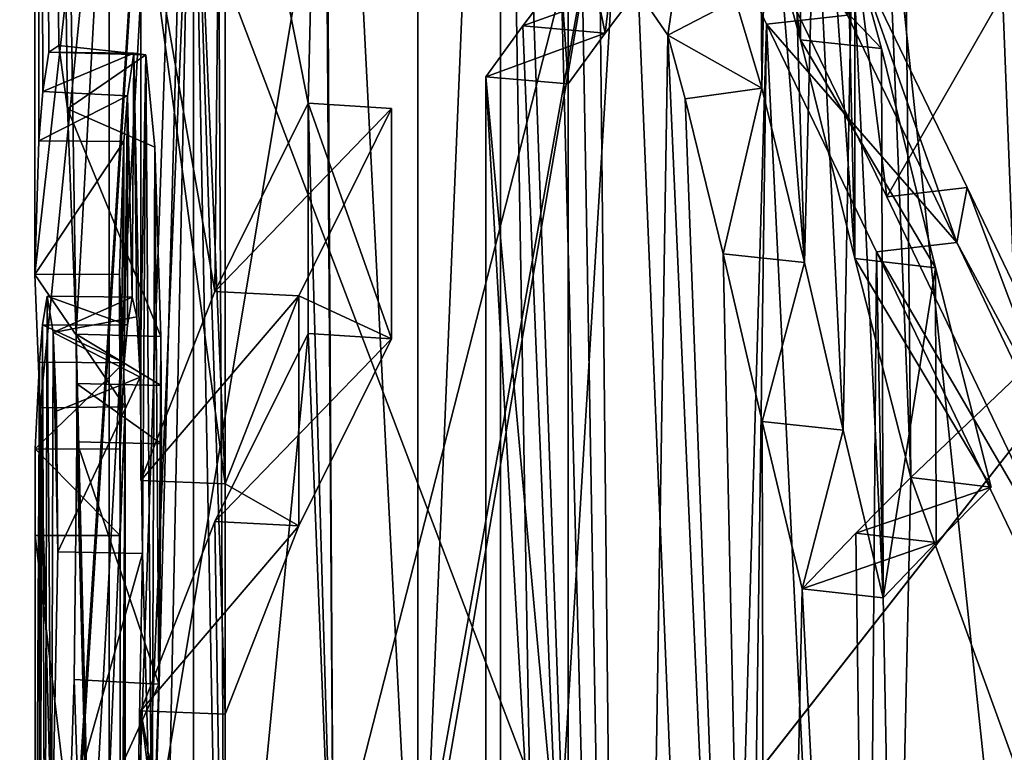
# Model space of a CAD drawing. Header units: millimetres. Extents: x -25 to 87, y -149 to 296.
# Tile 226 of 256: x -7.507 to -7.044, y 233.16 to 233.505. Entities that reach past the tile are written whole.
import ezdxf

# ---------------------------------------------------------------- set-up
doc = ezdxf.new("R2010")
doc.units = ezdxf.units.MM
doc.header["$LTSCALE"] = 65.185185
for name, color, linetype in [('1004', 7, 'CONTINUOUS'), ('1005', 7, 'CONTINUOUS'), ('1010', 7, 'CONTINUOUS'), ('1022', 7, 'CONTINUOUS'), ('1668', 7, 'CONTINUOUS'), ('1729', 7, 'CONTINUOUS'), ('1780', 7, 'CONTINUOUS'), ('1782', 7, 'CONTINUOUS'), ('1783', 7, 'CONTINUOUS'), ('1817', 7, 'CONTINUOUS'), ('1824', 7, 'CONTINUOUS'), ('1830', 7, 'CONTINUOUS'), ('1848', 7, 'CONTINUOUS'), ('1860', 7, 'CONTINUOUS'), ('1863', 7, 'CONTINUOUS'), ('1871', 7, 'CONTINUOUS'), ('1872', 7, 'CONTINUOUS'), ('1874', 7, 'CONTINUOUS'), ('1885', 7, 'CONTINUOUS'), ('1903', 7, 'CONTINUOUS'), ('1907', 7, 'CONTINUOUS'), ('1924', 7, 'CONTINUOUS'), ('1926', 7, 'CONTINUOUS'), ('1952', 7, 'CONTINUOUS'), ('1960', 7, 'CONTINUOUS'), ('1999', 7, 'CONTINUOUS'), ('2001', 7, 'CONTINUOUS'), ('2070', 7, 'CONTINUOUS'), ('2087', 7, 'CONTINUOUS'), ('2124', 7, 'CONTINUOUS'), ('2125', 7, 'CONTINUOUS'), ('2133', 7, 'CONTINUOUS'), ('2149', 7, 'CONTINUOUS'), ('2158', 7, 'CONTINUOUS'), ('2196', 7, 'CONTINUOUS'), ('2197', 7, 'CONTINUOUS'), ('2206', 7, 'CONTINUOUS'), ('2208', 7, 'CONTINUOUS'), ('2218', 7, 'CONTINUOUS'), ('2461', 7, 'CONTINUOUS'), ('3531', 7, 'CONTINUOUS')]:
    doc.layers.add(name, color=color, linetype=linetype)

msp = doc.modelspace()

# ---------------------------------------------------------------- linework, layer by layer
at = {"layer": '1004', "linetype": 'CONTINUOUS'}
for points in [[(-8.21977, 247.73372, 5.58661), (-8.21977, 228.45008, -2.1334), (-4.73276, 249.42289, 2.55063), (-8.21977, 247.73372, 5.58661)], [(-4.73276, 249.42289, 2.55063), (-8.21977, 228.45008, -2.1334), (-4.73276, 229.32263, -5.4963), (-4.73276, 249.42289, 2.55063)], [(-8.22973, 232.65319, 145.43627), (-4.75, 247.00161, 134.15367), (-8.22973, 248.97586, 137.02134), (-8.22973, 232.65319, 145.43627)], [(-6.71927, 231.97939, 143.58501), (-4.75, 247.00161, 134.15367), (-8.22973, 232.65319, 145.43627), (-6.71927, 231.97939, 143.58501)], [(-4.75, 241.41795, 16.93805), (-4.75, 225.18763, 10.44041), (-8.22973, 243.11066, 13.8957), (-4.75, 241.41795, 16.93805)], [(-8.22973, 243.11066, 13.8957), (-4.75, 225.18763, 10.44041), (-8.22973, 226.06201, 7.07045), (-8.22973, 243.11066, 13.8957)]]:
    msp.add_3dface(points, dxfattribs=at)
at = {"layer": '1005', "linetype": 'CONTINUOUS'}
for points in [[(-4.75047, 250.24173, 1.07892), (-4.75047, 229.74561, -7.12649), (-8.58782, 248.76003, 3.742), (-4.75047, 250.24173, 1.07892)], [(-8.58782, 248.76003, 3.742), (-4.75047, 229.74561, -7.12649), (-8.58782, 228.98023, -4.17664), (-8.58782, 248.76003, 3.742)], [(-8.60322, 231.93193, 143.45461), (-8.60322, 247.78003, 135.28435), (-6.86032, 231.33541, 141.81571), (-8.60322, 231.93193, 143.45461)], [(-6.86032, 231.33541, 141.81571), (-8.60322, 247.78003, 135.28435), (-4.77272, 230.88667, 140.58279), (-6.86032, 231.33541, 141.81571)], [(-4.77272, 230.88667, 140.58279), (-8.60322, 247.78003, 135.28435), (-4.77272, 246.04702, 132.76708), (-4.77272, 230.88667, 140.58279)], [(-8.60322, 242.08536, 15.7385), (-8.60322, 225.53238, 9.11169), (-4.77272, 240.59948, 18.4091), (-8.60322, 242.08536, 15.7385)], [(-4.77272, 240.59948, 18.4091), (-8.60322, 225.53238, 9.11169), (-4.77272, 224.76484, 12.06987), (-4.77272, 240.59948, 18.4091)]]:
    msp.add_3dface(points, dxfattribs=at)
at = {"layer": '1010', "linetype": 'CONTINUOUS'}
for points in [[(-6.84101, 237.22247, 157.99025), (-8.58782, 236.62729, 156.35503), (-4.77272, 226.57758, 163.24457), (-6.84101, 237.22247, 157.99025)], [(-4.77272, 226.57758, 163.24457), (-8.58782, 236.62729, 156.35503), (-8.60015, 225.53365, 160.37637), (-4.77272, 226.57758, 163.24457)]]:
    msp.add_3dface(points, dxfattribs=at)
at = {"layer": '1022', "linetype": 'CONTINUOUS'}
msp.add_3dface([(-7.75, 232.39693, 150.5798), (-8.22726, 234.02151, 155.04331), (-6.7117, 233.72225, 154.22111), (-7.75, 232.39693, 150.5798)], dxfattribs=at)
at = {"layer": '1668', "color": 9, "linetype": 'CONTINUOUS'}
for points in [[(-7.13943, 233.49545, 152.62493), (-7.10135, 233.49126, 152.61341), (-7.07593, 233.38808, 152.73347), (-7.13943, 233.49545, 152.62493)], [(-7.11387, 233.39242, 152.74538), (-7.13943, 233.49545, 152.62493), (-7.07593, 233.38808, 152.73347), (-7.11387, 233.39242, 152.74538)], [(-7.08747, 233.28928, 152.86557), (-7.11387, 233.39242, 152.74538), (-7.04967, 233.28481, 152.85327), (-7.08747, 233.28928, 152.86557)], [(-7.04967, 233.28481, 152.85327), (-7.11387, 233.39242, 152.74538), (-7.07593, 233.38808, 152.73347), (-7.04967, 233.28481, 152.85327)]]:
    msp.add_3dface(points, dxfattribs=at)
at = {"layer": '1729', "color": 9, "linetype": 'CONTINUOUS'}
for points in [[(-7.49627, 233.36128, 150.48035), (-7.49413, 233.37473, 150.53966), (-7.45627, 233.36109, 150.47992), (-7.49627, 233.36128, 150.48035)], [(-7.45627, 233.36109, 150.47992), (-7.49413, 233.37473, 150.53966), (-7.45416, 233.37419, 150.53817), (-7.45627, 233.36109, 150.47992)], [(-7.4978, 233.34364, 150.42847), (-7.49627, 233.36128, 150.48035), (-7.45781, 233.34331, 150.42756), (-7.4978, 233.34364, 150.42847)], [(-7.45781, 233.34331, 150.42756), (-7.49627, 233.36128, 150.48035), (-7.45627, 233.36109, 150.47992), (-7.45781, 233.34331, 150.42756)]]:
    msp.add_3dface(points, dxfattribs=at)
at = {"layer": '1780', "color": 9, "linetype": 'CONTINUOUS'}
for points in [[(-7.08747, 233.28928, 152.86557), (-7.04967, 233.28481, 152.85327), (-7.11349, 233.26311, 152.79366), (-7.08747, 233.28928, 152.86557)], [(-7.11349, 233.26311, 152.79366), (-7.04967, 233.28481, 152.85327), (-7.07555, 233.25877, 152.78175), (-7.11349, 233.26311, 152.79366)], [(-7.13869, 233.23684, 152.72149), (-7.11349, 233.26311, 152.79366), (-7.07555, 233.25877, 152.78175), (-7.13869, 233.23684, 152.72149)], [(-7.10062, 233.23265, 152.70996), (-7.13869, 233.23684, 152.72149), (-7.07555, 233.25877, 152.78175), (-7.10062, 233.23265, 152.70996)]]:
    msp.add_3dface(points, dxfattribs=at)
at = {"layer": '1782', "color": 9, "linetype": 'CONTINUOUS'}
for points in [[(-7.31968, 233.94907, 151.7545), (-7.31968, 233.00937, 152.09652), (-7.28064, 233.94608, 151.74631), (-7.31968, 233.94907, 151.7545)], [(-7.28064, 233.94608, 151.74631), (-7.31968, 233.00937, 152.09652), (-7.28064, 233.00639, 152.08833), (-7.28064, 233.94608, 151.74631)]]:
    msp.add_3dface(points, dxfattribs=at)
at = {"layer": '1783', "color": 9, "linetype": 'CONTINUOUS'}
for points in [[(-7.10135, 233.49126, 152.61341), (-7.13943, 233.49545, 152.62493), (-7.15341, 233.54611, 152.55976), (-7.10135, 233.49126, 152.61341)], [(-7.10135, 233.49126, 152.61341), (-7.15341, 233.54611, 152.55976), (-7.11522, 233.54188, 152.54863), (-7.10135, 233.49126, 152.61341)]]:
    msp.add_3dface(points, dxfattribs=at)
at = {"layer": '1817', "color": 9, "linetype": 'CONTINUOUS'}
for points in [[(-7.24878, 233.5832, 152.02376), (-7.28064, 233.94608, 151.74631), (-7.24878, 233.47477, 152.06323), (-7.24878, 233.5832, 152.02376)], [(-7.28064, 233.94608, 151.74631), (-7.28064, 233.00639, 152.08833), (-7.26503, 233.02978, 152.15258), (-7.28064, 233.94608, 151.74631)], [(-7.24878, 233.47477, 152.06323), (-7.28064, 233.94608, 151.74631), (-7.24878, 233.05311, 152.2167), (-7.24878, 233.47477, 152.06323)], [(-7.24878, 233.05311, 152.2167), (-7.28064, 233.94608, 151.74631), (-7.26503, 233.02978, 152.15258), (-7.24878, 233.05311, 152.2167)], [(-7.15769, 233.47265, 152.42535), (-7.15911, 233.70275, 152.33643), (-7.17008, 233.51404, 152.36488), (-7.15769, 233.47265, 152.42535)], [(-7.15502, 233.60605, 152.38644), (-7.15911, 233.70275, 152.33643), (-7.15769, 233.47265, 152.42535), (-7.15502, 233.60605, 152.38644)], [(-7.21615, 233.62736, 152.14511), (-7.24878, 233.5832, 152.02376), (-7.23147, 233.49861, 152.12874), (-7.21615, 233.62736, 152.14511)], [(-7.21349, 233.5224, 152.19409), (-7.21615, 233.62736, 152.14511), (-7.23147, 233.49861, 152.12874), (-7.21349, 233.5224, 152.19409)], [(-7.13764, 233.3906, 152.52661), (-7.15502, 233.60605, 152.38644), (-7.15769, 233.47265, 152.42535), (-7.13764, 233.3906, 152.52661)], [(-7.14389, 233.59908, 152.42874), (-7.15502, 233.60605, 152.38644), (-7.13764, 233.3906, 152.52661), (-7.14389, 233.59908, 152.42874)], [(-7.13276, 233.58507, 152.47286), (-7.14389, 233.59908, 152.42874), (-7.13764, 233.3906, 152.52661), (-7.13276, 233.58507, 152.47286)], [(-7.23147, 233.49861, 152.12874), (-7.24878, 233.5832, 152.02376), (-7.24878, 233.47477, 152.06323), (-7.23147, 233.49861, 152.12874)], [(-7.11938, 233.31165, 152.61836), (-7.13276, 233.58507, 152.47286), (-7.13764, 233.3906, 152.52661), (-7.11938, 233.31165, 152.61836)], [(-7.11522, 233.54188, 152.54863), (-7.13276, 233.58507, 152.47286), (-7.11938, 233.31165, 152.61836), (-7.11522, 233.54188, 152.54863)], [(-7.10062, 233.23265, 152.70996), (-7.11522, 233.54188, 152.54863), (-7.11938, 233.31165, 152.61836), (-7.10062, 233.23265, 152.70996)], [(-7.10062, 233.23265, 152.70996), (-7.10135, 233.49126, 152.61341), (-7.11522, 233.54188, 152.54863), (-7.10062, 233.23265, 152.70996)], [(-7.07593, 233.38808, 152.73347), (-7.10135, 233.49126, 152.61341), (-7.10062, 233.23265, 152.70996), (-7.07593, 233.38808, 152.73347)], [(-7.07593, 233.38808, 152.73347), (-7.10062, 233.23265, 152.70996), (-7.07555, 233.25877, 152.78175), (-7.07593, 233.38808, 152.73347)], [(-7.04967, 233.28481, 152.85327), (-7.07593, 233.38808, 152.73347), (-7.07555, 233.25877, 152.78175), (-7.04967, 233.28481, 152.85327)]]:
    msp.add_3dface(points, dxfattribs=at)
at = {"layer": '1824', "color": 9, "linetype": 'CONTINUOUS'}
for points in [[(-7.49738, 233.32218, 150.03214), (-7.49738, 232.38248, 150.37416), (-7.4574, 233.32254, 150.03313), (-7.49738, 233.32218, 150.03214)], [(-7.4574, 233.32254, 150.03313), (-7.49738, 232.38248, 150.37416), (-7.4574, 232.38284, 150.37515), (-7.4574, 233.32254, 150.03313)]]:
    msp.add_3dface(points, dxfattribs=at)
at = {"layer": '1830', "color": 9, "linetype": 'CONTINUOUS'}
for points in [[(-7.45416, 233.37419, 150.53817), (-7.49413, 233.37473, 150.53966), (-7.4913, 233.35765, 150.61452), (-7.45416, 233.37419, 150.53817)], [(-7.45416, 233.37419, 150.53817), (-7.4913, 233.35765, 150.61452), (-7.45196, 233.36492, 150.59601), (-7.45416, 233.37419, 150.53817)], [(-7.45196, 233.36492, 150.59601), (-7.4913, 233.35765, 150.61452), (-7.45034, 233.3365, 150.64164), (-7.45196, 233.36492, 150.59601)], [(-7.4913, 233.35765, 150.61452), (-7.48979, 233.32063, 150.65997), (-7.45034, 233.3365, 150.64164), (-7.4913, 233.35765, 150.61452)], [(-7.48979, 233.32063, 150.65997), (-7.4891, 233.2543, 150.69784), (-7.45034, 233.3365, 150.64164), (-7.48979, 233.32063, 150.65997)], [(-7.45034, 233.3365, 150.64164), (-7.4891, 233.2543, 150.69784), (-7.44916, 233.25356, 150.69582), (-7.45034, 233.3365, 150.64164)]]:
    msp.add_3dface(points, dxfattribs=at)
at = {"layer": '1848', "color": 9, "linetype": 'CONTINUOUS'}
for points in [[(-7.48018, 233.3062, 150.82873), (-7.44159, 233.19195, 150.84787), (-7.48146, 233.19415, 150.85051), (-7.48018, 233.3062, 150.82873)], [(-7.44028, 233.30521, 150.826), (-7.44159, 233.19195, 150.84787), (-7.48018, 233.3062, 150.82873), (-7.44028, 233.30521, 150.826)], [(-7.48146, 233.19415, 150.85051), (-7.44159, 233.19195, 150.84787), (-7.48456, 233.09799, 150.83648), (-7.48146, 233.19415, 150.85051)], [(-7.44159, 233.19195, 150.84787), (-7.4448, 233.09342, 150.83287), (-7.48456, 233.09799, 150.83648), (-7.44159, 233.19195, 150.84787)]]:
    msp.add_3dface(points, dxfattribs=at)
at = {"layer": '1860', "color": 9, "linetype": 'CONTINUOUS'}
for points in [[(-7.49328, 233.48964, 150.51978), (-7.4961, 233.47106, 150.44618), (-7.45332, 233.48906, 150.51819), (-7.49328, 233.48964, 150.51978)], [(-7.45332, 233.48906, 150.51819), (-7.4961, 233.47106, 150.44618), (-7.4563, 233.46901, 150.43971), (-7.45332, 233.48906, 150.51819)], [(-7.4961, 233.47106, 150.44618), (-7.49809, 233.44782, 150.37733), (-7.4563, 233.46901, 150.43971), (-7.4961, 233.47106, 150.44618)], [(-7.49809, 233.44782, 150.37733), (-7.4581, 233.44751, 150.37649), (-7.4563, 233.46901, 150.43971), (-7.49809, 233.44782, 150.37733)]]:
    msp.add_3dface(points, dxfattribs=at)
at = {"layer": '1863', "color": 9, "linetype": 'CONTINUOUS'}
for points in [[(-7.45416, 233.37419, 150.53817), (-7.45332, 233.48906, 150.51819), (-7.4563, 233.46901, 150.43971), (-7.45416, 233.37419, 150.53817)], [(-7.45416, 233.37419, 150.53817), (-7.45196, 233.36492, 150.59601), (-7.45332, 233.48906, 150.51819), (-7.45416, 233.37419, 150.53817)], [(-7.45196, 233.36492, 150.59601), (-7.45034, 233.3365, 150.64164), (-7.45332, 233.48906, 150.51819), (-7.45196, 233.36492, 150.59601)], [(-7.45332, 233.48906, 150.51819), (-7.45034, 233.3365, 150.64164), (-7.44772, 233.48838, 150.63786), (-7.45332, 233.48906, 150.51819)], [(-7.45034, 233.3365, 150.64164), (-7.44916, 233.25356, 150.69582), (-7.44772, 233.48838, 150.63786), (-7.45034, 233.3365, 150.64164)], [(-7.44916, 233.25356, 150.69582), (-7.4448, 233.09342, 150.83287), (-7.44772, 233.48838, 150.63786), (-7.44916, 233.25356, 150.69582)], [(-7.44772, 233.48838, 150.63786), (-7.4448, 233.09342, 150.83287), (-7.44345, 233.44487, 150.72692), (-7.44772, 233.48838, 150.63786)], [(-7.4581, 233.44751, 150.37649), (-7.45781, 233.34331, 150.42756), (-7.4563, 233.46901, 150.43971), (-7.4581, 233.44751, 150.37649)], [(-7.45781, 233.34331, 150.42756), (-7.45627, 233.36109, 150.47992), (-7.4563, 233.46901, 150.43971), (-7.45781, 233.34331, 150.42756)], [(-7.45627, 233.36109, 150.47992), (-7.45416, 233.37419, 150.53817), (-7.4563, 233.46901, 150.43971), (-7.45627, 233.36109, 150.47992)], [(-7.4581, 233.44751, 150.37649), (-7.45999, 233.38502, 150.2048), (-7.45974, 233.3027, 150.31598), (-7.4581, 233.44751, 150.37649)], [(-7.45781, 233.34331, 150.42756), (-7.4581, 233.44751, 150.37649), (-7.45974, 233.3027, 150.31598), (-7.45781, 233.34331, 150.42756)], [(-7.4448, 233.09342, 150.83287), (-7.44159, 233.19195, 150.84787), (-7.44345, 233.44487, 150.72692), (-7.4448, 233.09342, 150.83287)], [(-7.44159, 233.19195, 150.84787), (-7.4406, 233.35576, 150.80299), (-7.44345, 233.44487, 150.72692), (-7.44159, 233.19195, 150.84787)], [(-7.45999, 233.38502, 150.2048), (-7.4574, 233.32254, 150.03313), (-7.45978, 233.26208, 150.20439), (-7.45999, 233.38502, 150.2048)], [(-7.45974, 233.3027, 150.31598), (-7.45999, 233.38502, 150.2048), (-7.45978, 233.26208, 150.20439), (-7.45974, 233.3027, 150.31598)], [(-7.44159, 233.19195, 150.84787), (-7.44028, 233.30521, 150.826), (-7.4406, 233.35576, 150.80299), (-7.44159, 233.19195, 150.84787)], [(-7.4406, 233.35576, 150.80299), (-7.44028, 233.30521, 150.826), (-7.44038, 233.33259, 150.8146), (-7.4406, 233.35576, 150.80299)], [(-7.45978, 232.92475, 150.32716), (-7.4574, 233.32254, 150.03313), (-7.45978, 232.81633, 150.36663), (-7.45978, 232.92475, 150.32716)], [(-7.4574, 233.32254, 150.03313), (-7.45978, 232.92475, 150.32716), (-7.45978, 233.26208, 150.20439), (-7.4574, 233.32254, 150.03313)], [(-7.45978, 232.81633, 150.36663), (-7.4574, 233.32254, 150.03313), (-7.45978, 232.43081, 150.50694), (-7.45978, 232.81633, 150.36663)], [(-7.45978, 232.43081, 150.50694), (-7.4574, 233.32254, 150.03313), (-7.45889, 232.4063, 150.43958), (-7.45978, 232.43081, 150.50694)], [(-7.4574, 233.32254, 150.03313), (-7.4574, 232.38284, 150.37515), (-7.45889, 232.4063, 150.43958), (-7.4574, 233.32254, 150.03313)], [(-7.4448, 233.09342, 150.83287), (-7.44916, 233.25356, 150.69582), (-7.4521, 233.09934, 150.68934), (-7.4448, 233.09342, 150.83287)]]:
    msp.add_3dface(points, dxfattribs=at)
at = {"layer": '1871', "color": 9, "linetype": 'CONTINUOUS'}
for points in [[(-7.15553, 233.50284, 147.78623), (-7.22099, 233.64185, 147.96995), (-7.11738, 233.50696, 147.79751), (-7.15553, 233.50284, 147.78623)], [(-7.06581, 233.39998, 147.66824), (-7.15553, 233.50284, 147.78623), (-7.11738, 233.50696, 147.79751), (-7.06581, 233.39998, 147.66824)], [(-7.10369, 233.3956, 147.65618), (-7.15553, 233.50284, 147.78623), (-7.06581, 233.39998, 147.66824), (-7.10369, 233.3956, 147.65618)]]:
    msp.add_3dface(points, dxfattribs=at)
at = {"layer": '1872', "color": 9, "linetype": 'CONTINUOUS'}
for points in [[(-7.10369, 233.3956, 147.65618), (-7.06581, 233.39998, 147.66824), (-6.88406, 233.0184, 147.29489), (-7.10369, 233.3956, 147.65618)], [(-6.94239, 233.0593, 147.31878), (-7.10369, 233.3956, 147.65618), (-6.88406, 233.0184, 147.29489), (-6.94239, 233.0593, 147.31878)]]:
    msp.add_3dface(points, dxfattribs=at)
at = {"layer": '1874', "color": 9, "linetype": 'CONTINUOUS'}
for points in [[(-7.11384, 233.94907, 152.54287), (-7.08747, 233.28928, 152.86557), (-7.10401, 235.04098, 152.17657), (-7.11384, 233.94907, 152.54287)], [(-7.08747, 233.28928, 152.86557), (-7.03739, 233.33722, 152.99727), (-7.10401, 235.04098, 152.17657), (-7.08747, 233.28928, 152.86557)], [(-7.10401, 235.04098, 152.17657), (-7.03739, 233.33722, 152.99727), (-7.03739, 234.27691, 152.65525), (-7.10401, 235.04098, 152.17657)], [(-7.49809, 233.44782, 150.37733), (-7.49948, 234.61092, 149.86821), (-7.49999, 233.38499, 150.20473), (-7.49809, 233.44782, 150.37733)], [(-7.49948, 234.61092, 149.86821), (-7.41642, 234.13012, 148.76077), (-7.49999, 233.38499, 150.20473), (-7.49948, 234.61092, 149.86821)], [(-7.49809, 233.44782, 150.37733), (-7.4961, 233.47106, 150.44618), (-7.49948, 234.61092, 149.86821), (-7.49809, 233.44782, 150.37733)], [(-7.4961, 233.47106, 150.44618), (-7.49328, 233.48964, 150.51978), (-7.49948, 234.61092, 149.86821), (-7.4961, 233.47106, 150.44618)], [(-7.49948, 234.61092, 149.86821), (-7.49328, 233.48964, 150.51978), (-7.48855, 233.49274, 150.62174), (-7.49948, 234.61092, 149.86821)], [(-7.465, 233.63749, 150.89846), (-7.49948, 234.61092, 149.86821), (-7.48049, 233.35675, 150.8057), (-7.465, 233.63749, 150.89846)], [(-7.48049, 233.35675, 150.8057), (-7.49948, 234.61092, 149.86821), (-7.48452, 233.46295, 150.70438), (-7.48049, 233.35675, 150.8057)], [(-7.48452, 233.46295, 150.70438), (-7.49948, 234.61092, 149.86821), (-7.48855, 233.49274, 150.62174), (-7.48452, 233.46295, 150.70438)], [(-7.41642, 234.13012, 148.76077), (-7.49738, 233.32218, 150.03214), (-7.49999, 233.38499, 150.20473), (-7.41642, 234.13012, 148.76077)], [(-7.49738, 233.32218, 150.03214), (-7.41642, 234.13012, 148.76077), (-7.48853, 232.98158, 149.92571), (-7.49738, 233.32218, 150.03214)], [(-7.48853, 232.98158, 149.92571), (-7.41642, 234.13012, 148.76077), (-7.48123, 233.10808, 149.75658), (-7.48853, 232.98158, 149.92571)], [(-7.48123, 233.10808, 149.75658), (-7.41642, 234.13012, 148.76077), (-7.47052, 233.14197, 149.60165), (-7.48123, 233.10808, 149.75658)], [(-7.41642, 234.13012, 148.76077), (-7.45172, 233.11142, 149.4156), (-7.47052, 233.14197, 149.60165), (-7.41642, 234.13012, 148.76077)], [(-7.44429, 233.08648, 149.35785), (-7.45172, 233.11142, 149.4156), (-7.41642, 234.13012, 148.76077), (-7.44429, 233.08648, 149.35785)], [(-7.43817, 233.06273, 149.3147), (-7.44429, 233.08648, 149.35785), (-7.41642, 234.13012, 148.76077), (-7.43817, 233.06273, 149.3147)], [(-7.40995, 232.90228, 149.1628), (-7.43817, 233.06273, 149.3147), (-7.41642, 234.13012, 148.76077), (-7.40995, 232.90228, 149.1628)], [(-7.40995, 232.90228, 149.1628), (-7.41642, 234.13012, 148.76077), (-7.22099, 233.64185, 147.96995), (-7.40995, 232.90228, 149.1628)], [(-7.31968, 233.00937, 152.09652), (-7.31968, 233.94907, 151.7545), (-7.36409, 233.87609, 151.554), (-7.31968, 233.00937, 152.09652)], [(-7.11387, 233.39242, 152.74538), (-7.11384, 233.94907, 152.54287), (-7.12342, 233.81865, 152.55962), (-7.11387, 233.39242, 152.74538)], [(-7.11384, 233.94907, 152.54287), (-7.11387, 233.39242, 152.74538), (-7.08747, 233.28928, 152.86557), (-7.11384, 233.94907, 152.54287)], [(-7.35918, 233.05343, 151.88021), (-7.31968, 233.00937, 152.09652), (-7.36409, 233.87609, 151.554), (-7.35918, 233.05343, 151.88021)], [(-7.35918, 233.05343, 151.88021), (-7.36409, 233.87609, 151.554), (-7.36409, 233.76766, 151.59346), (-7.35918, 233.05343, 151.88021)], [(-7.13847, 233.74351, 152.53782), (-7.11387, 233.39242, 152.74538), (-7.12342, 233.81865, 152.55962), (-7.13847, 233.74351, 152.53782)], [(-7.41232, 233.67262, 151.33234), (-7.37128, 233.4656, 151.6632), (-7.36409, 233.76766, 151.59346), (-7.41232, 233.67262, 151.33234)], [(-7.37128, 233.4656, 151.6632), (-7.35918, 233.05343, 151.88021), (-7.36409, 233.76766, 151.59346), (-7.37128, 233.4656, 151.6632)], [(-7.16214, 233.6719, 152.48429), (-7.13943, 233.49545, 152.62493), (-7.13847, 233.74351, 152.53782), (-7.16214, 233.6719, 152.48429)], [(-7.13943, 233.49545, 152.62493), (-7.11387, 233.39242, 152.74538), (-7.13847, 233.74351, 152.53782), (-7.13943, 233.49545, 152.62493)], [(-7.45007, 233.57703, 151.0697), (-7.41523, 233.37698, 151.41972), (-7.41232, 233.67262, 151.33234), (-7.45007, 233.57703, 151.0697)], [(-7.41523, 233.37698, 151.41972), (-7.37128, 233.4656, 151.6632), (-7.41232, 233.67262, 151.33234), (-7.41523, 233.37698, 151.41972)], [(-7.15341, 233.54611, 152.55976), (-7.13943, 233.49545, 152.62493), (-7.16214, 233.6719, 152.48429), (-7.15341, 233.54611, 152.55976)], [(-7.39011, 232.69642, 149.10952), (-7.40995, 232.90228, 149.1628), (-7.22099, 233.64185, 147.96995), (-7.39011, 232.69642, 149.10952)], [(-7.35187, 232.88266, 148.82458), (-7.39011, 232.69642, 149.10952), (-7.22099, 233.64185, 147.96995), (-7.35187, 232.88266, 148.82458)], [(-7.35187, 232.88266, 148.82458), (-7.22099, 233.64185, 147.96995), (-7.27405, 232.76506, 148.50148), (-7.35187, 232.88266, 148.82458)], [(-7.27405, 232.76506, 148.50148), (-7.22099, 233.64185, 147.96995), (-7.18016, 232.64885, 148.18218), (-7.27405, 232.76506, 148.50148)], [(-7.22099, 233.64185, 147.96995), (-7.15553, 233.50284, 147.78623), (-7.18016, 232.64885, 148.18218), (-7.22099, 233.64185, 147.96995)], [(-7.465, 232.6978, 151.24048), (-7.465, 233.63749, 150.89846), (-7.48049, 233.35675, 150.8057), (-7.465, 232.6978, 151.24048)], [(-7.45007, 233.28789, 151.17494), (-7.41523, 233.37698, 151.41972), (-7.45007, 233.57703, 151.0697), (-7.45007, 233.28789, 151.17494)], [(-7.24244, 233.53743, 152.23837), (-7.22099, 232.30613, 152.76958), (-7.23414, 233.54452, 152.26833), (-7.24244, 233.53743, 152.23837)], [(-7.23414, 233.54452, 152.26833), (-7.22099, 232.30613, 152.76958), (-7.20192, 233.49755, 152.40694), (-7.23414, 233.54452, 152.26833)], [(-7.25217, 233.52589, 152.20367), (-7.22099, 232.30613, 152.76958), (-7.24244, 233.53743, 152.23837), (-7.25217, 233.52589, 152.20367)], [(-7.27025, 233.50197, 152.13797), (-7.22099, 232.30613, 152.76958), (-7.25217, 233.52589, 152.20367), (-7.27025, 233.50197, 152.13797)], [(-7.28765, 233.478, 152.07211), (-7.22099, 232.30613, 152.76958), (-7.27025, 233.50197, 152.13797), (-7.28765, 233.478, 152.07211)], [(-7.15553, 233.50284, 147.78623), (-7.1101, 232.57365, 147.97557), (-7.18016, 231.70915, 148.5242), (-7.15553, 233.50284, 147.78623)], [(-7.18016, 232.64885, 148.18218), (-7.15553, 233.50284, 147.78623), (-7.18016, 231.70915, 148.5242), (-7.18016, 232.64885, 148.18218)], [(-7.1101, 232.57365, 147.97557), (-7.15553, 233.50284, 147.78623), (-7.10369, 233.3956, 147.65618), (-7.1101, 232.57365, 147.97557)], [(-7.22099, 232.30613, 152.76958), (-7.15553, 232.44514, 152.9533), (-7.20192, 233.49755, 152.40694), (-7.22099, 232.30613, 152.76958)], [(-7.20192, 233.49755, 152.40694), (-7.15553, 232.44514, 152.9533), (-7.19374, 233.4676, 152.44758), (-7.20192, 233.49755, 152.40694)], [(-7.28765, 233.05634, 152.22558), (-7.22099, 232.30613, 152.76958), (-7.28765, 233.478, 152.07211), (-7.28765, 233.05634, 152.22558)], [(-7.19374, 233.4676, 152.44758), (-7.15553, 232.44514, 152.9533), (-7.17591, 233.39458, 152.53754), (-7.19374, 233.4676, 152.44758)], [(-7.37128, 233.35718, 151.70266), (-7.35918, 233.05343, 151.88021), (-7.37128, 233.4656, 151.6632), (-7.37128, 233.35718, 151.70266)], [(-7.17591, 233.39458, 152.53754), (-7.15553, 232.44514, 152.9533), (-7.15755, 233.31574, 152.62959), (-7.17591, 233.39458, 152.53754)], [(-7.08735, 232.55082, 147.91285), (-7.1101, 232.57365, 147.97557), (-7.10369, 233.3956, 147.65618), (-7.08735, 232.55082, 147.91285)], [(-7.08735, 232.55082, 147.91285), (-7.10369, 233.3956, 147.65618), (-6.94239, 233.0593, 147.31878), (-7.08735, 232.55082, 147.91285)], [(-7.48028, 233.33361, 150.8173), (-7.465, 232.6978, 151.24048), (-7.48049, 233.35675, 150.8057), (-7.48028, 233.33361, 150.8173)], [(-7.41523, 233.26856, 151.45918), (-7.41035, 232.95411, 151.60734), (-7.37128, 233.35718, 151.70266), (-7.41523, 233.26856, 151.45918)], [(-7.41035, 232.95411, 151.60734), (-7.35918, 233.05343, 151.88021), (-7.37128, 233.35718, 151.70266), (-7.41035, 232.95411, 151.60734)], [(-7.08747, 233.28928, 152.86557), (-6.94239, 232.88868, 153.42075), (-7.03739, 233.33722, 152.99727), (-7.08747, 233.28928, 152.86557)], [(-7.48018, 233.3062, 150.82873), (-7.465, 232.6978, 151.24048), (-7.48028, 233.33361, 150.8173), (-7.48018, 233.3062, 150.82873)], [(-7.49738, 232.38248, 150.37416), (-7.49738, 233.32218, 150.03214), (-7.48853, 232.98158, 149.92571), (-7.49738, 232.38248, 150.37416)], [(-7.15553, 232.44514, 152.9533), (-7.13869, 233.23684, 152.72149), (-7.15755, 233.31574, 152.62959), (-7.15553, 232.44514, 152.9533)], [(-7.48018, 233.3062, 150.82873), (-7.48146, 233.19415, 150.85051), (-7.465, 232.6978, 151.24048), (-7.48018, 233.3062, 150.82873)], [(-7.10369, 232.55238, 153.08334), (-7.08747, 233.28928, 152.86557), (-7.11349, 233.26311, 152.79366), (-7.10369, 232.55238, 153.08334)], [(-7.08747, 233.28928, 152.86557), (-7.10369, 232.55238, 153.08334), (-6.94239, 232.88868, 153.42075), (-7.08747, 233.28928, 152.86557)], [(-7.45007, 233.17947, 151.2144), (-7.41035, 232.95411, 151.60734), (-7.41523, 233.26856, 151.45918), (-7.45007, 233.17947, 151.2144)], [(-7.10369, 232.55238, 153.08334), (-7.11349, 233.26311, 152.79366), (-7.13869, 233.23684, 152.72149), (-7.10369, 232.55238, 153.08334)], [(-7.15553, 232.44514, 152.9533), (-7.10369, 232.55238, 153.08334), (-7.13869, 233.23684, 152.72149), (-7.15553, 232.44514, 152.9533)], [(-7.48146, 233.19415, 150.85051), (-7.48456, 233.09799, 150.83648), (-7.465, 232.6978, 151.24048), (-7.48146, 233.19415, 150.85051)], [(-7.45007, 232.85419, 151.33279), (-7.41035, 232.95411, 151.60734), (-7.45007, 233.17947, 151.2144), (-7.45007, 232.85419, 151.33279)]]:
    msp.add_3dface(points, dxfattribs=at)
at = {"layer": '1885', "color": 9, "linetype": 'CONTINUOUS'}
for points in [[(-7.06581, 233.39998, 147.66824), (-7.11738, 233.50696, 147.79751), (-7.11309, 233.5338, 147.77324), (-7.06581, 233.39998, 147.66824)], [(-7.06094, 233.42595, 147.64356), (-7.06581, 233.39998, 147.66824), (-7.11309, 233.5338, 147.77324), (-7.06094, 233.42595, 147.64356)], [(-6.90847, 233.10826, 147.32516), (-7.06581, 233.39998, 147.66824), (-7.06094, 233.42595, 147.64356), (-6.90847, 233.10826, 147.32516)], [(-6.88406, 233.0184, 147.29489), (-7.06581, 233.39998, 147.66824), (-6.90847, 233.10826, 147.32516), (-6.88406, 233.0184, 147.29489)]]:
    msp.add_3dface(points, dxfattribs=at)
at = {"layer": '1903', "color": 9, "linetype": 'CONTINUOUS'}
for points in [[(-7.465, 233.63749, 150.89846), (-7.465, 232.6978, 151.24048), (-7.42518, 233.63617, 150.89484), (-7.465, 233.63749, 150.89846)], [(-7.42518, 233.63617, 150.89484), (-7.465, 232.6978, 151.24048), (-7.42518, 232.69648, 151.23686), (-7.42518, 233.63617, 150.89484)]]:
    msp.add_3dface(points, dxfattribs=at)
at = {"layer": '1907', "color": 9, "linetype": 'CONTINUOUS'}
for points in [[(-7.4978, 233.34364, 150.42847), (-7.45781, 233.34331, 150.42756), (-7.49974, 233.30281, 150.31629), (-7.4978, 233.34364, 150.42847)], [(-7.45781, 233.34331, 150.42756), (-7.45974, 233.3027, 150.31598), (-7.49974, 233.30281, 150.31629), (-7.45781, 233.34331, 150.42756)], [(-7.49974, 233.30281, 150.31629), (-7.45978, 233.26208, 150.20439), (-7.49978, 233.26198, 150.2041), (-7.49974, 233.30281, 150.31629)], [(-7.45974, 233.3027, 150.31598), (-7.45978, 233.26208, 150.20439), (-7.49974, 233.30281, 150.31629), (-7.45974, 233.3027, 150.31598)]]:
    msp.add_3dface(points, dxfattribs=at)
at = {"layer": '1924', "color": 9, "linetype": 'CONTINUOUS'}
for points in [[(-7.41523, 233.26856, 151.45918), (-7.37128, 233.35718, 151.70266), (-7.33196, 233.35465, 151.69573), (-7.41523, 233.26856, 151.45918)], [(-7.37568, 233.26651, 151.45355), (-7.41523, 233.26856, 151.45918), (-7.33196, 233.35465, 151.69573), (-7.37568, 233.26651, 151.45355)], [(-7.45007, 233.17947, 151.2144), (-7.41523, 233.26856, 151.45918), (-7.37568, 233.26651, 151.45355), (-7.45007, 233.17947, 151.2144)], [(-7.41034, 233.17789, 151.21007), (-7.45007, 233.17947, 151.2144), (-7.37568, 233.26651, 151.45355), (-7.41034, 233.17789, 151.21007)]]:
    msp.add_3dface(points, dxfattribs=at)
at = {"layer": '1926', "color": 9, "linetype": 'CONTINUOUS'}
for points in [[(-7.4581, 233.44751, 150.37649), (-7.49809, 233.44782, 150.37733), (-7.49999, 233.38499, 150.20473), (-7.4581, 233.44751, 150.37649)], [(-7.45999, 233.38502, 150.2048), (-7.4581, 233.44751, 150.37649), (-7.49999, 233.38499, 150.20473), (-7.45999, 233.38502, 150.2048)], [(-7.4574, 233.32254, 150.03313), (-7.45999, 233.38502, 150.2048), (-7.49999, 233.38499, 150.20473), (-7.4574, 233.32254, 150.03313)], [(-7.49738, 233.32218, 150.03214), (-7.4574, 233.32254, 150.03313), (-7.49999, 233.38499, 150.20473), (-7.49738, 233.32218, 150.03214)]]:
    msp.add_3dface(points, dxfattribs=at)
at = {"layer": '1952', "color": 9, "linetype": 'CONTINUOUS'}
for points in [[(-7.21349, 233.5224, 152.19409), (-7.27025, 233.50197, 152.13797), (-7.25217, 233.52589, 152.20367), (-7.21349, 233.5224, 152.19409)], [(-7.21349, 233.5224, 152.19409), (-7.23147, 233.49861, 152.12874), (-7.27025, 233.50197, 152.13797), (-7.21349, 233.5224, 152.19409)], [(-7.23147, 233.49861, 152.12874), (-7.28765, 233.478, 152.07211), (-7.27025, 233.50197, 152.13797), (-7.23147, 233.49861, 152.12874)], [(-7.23147, 233.49861, 152.12874), (-7.24878, 233.47477, 152.06323), (-7.28765, 233.478, 152.07211), (-7.23147, 233.49861, 152.12874)]]:
    msp.add_3dface(points, dxfattribs=at)
at = {"layer": '1960', "color": 9, "linetype": 'CONTINUOUS'}
for points in [[(-7.45978, 233.26208, 150.20439), (-7.45978, 232.92475, 150.32716), (-7.49978, 233.26198, 150.2041), (-7.45978, 233.26208, 150.20439)], [(-7.45978, 232.92475, 150.32716), (-7.49978, 232.92465, 150.32688), (-7.49978, 233.26198, 150.2041), (-7.45978, 232.92475, 150.32716)]]:
    msp.add_3dface(points, dxfattribs=at)
at = {"layer": '1999', "color": 9, "linetype": 'CONTINUOUS'}
for points in [[(-7.37128, 233.4656, 151.6632), (-7.41523, 233.37698, 151.41972), (-7.33196, 233.46308, 151.65626), (-7.37128, 233.4656, 151.6632)], [(-7.33196, 233.46308, 151.65626), (-7.41523, 233.37698, 151.41972), (-7.37568, 233.37493, 151.41408), (-7.33196, 233.46308, 151.65626)], [(-7.41523, 233.37698, 151.41972), (-7.45007, 233.28789, 151.17494), (-7.37568, 233.37493, 151.41408), (-7.41523, 233.37698, 151.41972)], [(-7.45007, 233.28789, 151.17494), (-7.41034, 233.28632, 151.17061), (-7.37568, 233.37493, 151.41408), (-7.45007, 233.28789, 151.17494)]]:
    msp.add_3dface(points, dxfattribs=at)
at = {"layer": '2001', "color": 9, "linetype": 'CONTINUOUS'}
for points in [[(-7.41034, 232.85261, 151.32846), (-7.45007, 232.85419, 151.33279), (-7.45007, 233.17947, 151.2144), (-7.41034, 232.85261, 151.32846)], [(-7.41034, 232.85261, 151.32846), (-7.45007, 233.17947, 151.2144), (-7.41034, 233.17789, 151.21007), (-7.41034, 232.85261, 151.32846)]]:
    msp.add_3dface(points, dxfattribs=at)
at = {"layer": '2070', "color": 9, "linetype": 'CONTINUOUS'}
for points in [[(-7.49413, 233.37473, 150.53966), (-7.49627, 233.36128, 150.48035), (-7.49518, 233.04352, 150.63067), (-7.49413, 233.37473, 150.53966)], [(-7.49201, 233.10119, 150.69181), (-7.49413, 233.37473, 150.53966), (-7.49518, 233.04352, 150.63067), (-7.49201, 233.10119, 150.69181)], [(-7.4913, 233.35765, 150.61452), (-7.49413, 233.37473, 150.53966), (-7.49201, 233.10119, 150.69181), (-7.4913, 233.35765, 150.61452)], [(-7.49627, 233.36128, 150.48035), (-7.4978, 233.34364, 150.42847), (-7.49774, 233.00713, 150.5535), (-7.49627, 233.36128, 150.48035)], [(-7.49627, 233.36128, 150.48035), (-7.49774, 233.00713, 150.5535), (-7.49518, 233.04352, 150.63067), (-7.49627, 233.36128, 150.48035)], [(-7.4891, 233.2543, 150.69784), (-7.4913, 233.35765, 150.61452), (-7.49201, 233.10119, 150.69181), (-7.4891, 233.2543, 150.69784)], [(-7.4891, 233.2543, 150.69784), (-7.48979, 233.32063, 150.65997), (-7.4913, 233.35765, 150.61452), (-7.4891, 233.2543, 150.69784)], [(-7.49973, 232.96589, 150.4402), (-7.4978, 233.34364, 150.42847), (-7.49974, 233.30281, 150.31629), (-7.49973, 232.96589, 150.4402)], [(-7.4978, 233.34364, 150.42847), (-7.49973, 232.96589, 150.4402), (-7.49774, 233.00713, 150.5535), (-7.4978, 233.34364, 150.42847)], [(-7.49973, 232.96589, 150.4402), (-7.49974, 233.30281, 150.31629), (-7.49978, 233.26198, 150.2041), (-7.49973, 232.96589, 150.4402)], [(-7.49978, 232.92465, 150.32688), (-7.49973, 232.96589, 150.4402), (-7.49978, 233.26198, 150.2041), (-7.49978, 232.92465, 150.32688)]]:
    msp.add_3dface(points, dxfattribs=at)
at = {"layer": '2087', "color": 9, "linetype": 'CONTINUOUS'}
for points in [[(-7.37128, 233.35718, 151.70266), (-7.37128, 233.4656, 151.6632), (-7.33196, 233.35465, 151.69573), (-7.37128, 233.35718, 151.70266)], [(-7.33196, 233.35465, 151.69573), (-7.37128, 233.4656, 151.6632), (-7.33196, 233.46308, 151.65626), (-7.33196, 233.35465, 151.69573)]]:
    msp.add_3dface(points, dxfattribs=at)
at = {"layer": '2124', "color": 9, "linetype": 'CONTINUOUS'}
for points in [[(-7.49328, 233.48964, 150.51978), (-7.44772, 233.48838, 150.63786), (-7.48855, 233.49274, 150.62174), (-7.49328, 233.48964, 150.51978)], [(-7.49328, 233.48964, 150.51978), (-7.45332, 233.48906, 150.51819), (-7.44772, 233.48838, 150.63786), (-7.49328, 233.48964, 150.51978)], [(-7.44772, 233.48838, 150.63786), (-7.48452, 233.46295, 150.70438), (-7.48855, 233.49274, 150.62174), (-7.44772, 233.48838, 150.63786)], [(-7.44772, 233.48838, 150.63786), (-7.44345, 233.44487, 150.72692), (-7.48452, 233.46295, 150.70438), (-7.44772, 233.48838, 150.63786)], [(-7.44345, 233.44487, 150.72692), (-7.4406, 233.35576, 150.80299), (-7.48452, 233.46295, 150.70438), (-7.44345, 233.44487, 150.72692)], [(-7.4406, 233.35576, 150.80299), (-7.48049, 233.35675, 150.8057), (-7.48452, 233.46295, 150.70438), (-7.4406, 233.35576, 150.80299)]]:
    msp.add_3dface(points, dxfattribs=at)
at = {"layer": '2125', "color": 9, "linetype": 'CONTINUOUS'}
for points in [[(-7.4406, 233.35576, 150.80299), (-7.44038, 233.33259, 150.8146), (-7.48049, 233.35675, 150.8057), (-7.4406, 233.35576, 150.80299)], [(-7.44038, 233.33259, 150.8146), (-7.48028, 233.33361, 150.8173), (-7.48049, 233.35675, 150.8057), (-7.44038, 233.33259, 150.8146)], [(-7.44028, 233.30521, 150.826), (-7.48018, 233.3062, 150.82873), (-7.48028, 233.33361, 150.8173), (-7.44028, 233.30521, 150.826)], [(-7.44038, 233.33259, 150.8146), (-7.44028, 233.30521, 150.826), (-7.48028, 233.33361, 150.8173), (-7.44038, 233.33259, 150.8146)]]:
    msp.add_3dface(points, dxfattribs=at)
at = {"layer": '2133', "color": 9, "linetype": 'CONTINUOUS'}
for points in [[(-7.44916, 233.25356, 150.69582), (-7.4891, 233.2543, 150.69784), (-7.49201, 233.10119, 150.69181), (-7.44916, 233.25356, 150.69582)], [(-7.4521, 233.09934, 150.68934), (-7.44916, 233.25356, 150.69582), (-7.49201, 233.10119, 150.69181), (-7.4521, 233.09934, 150.68934)]]:
    msp.add_3dface(points, dxfattribs=at)
at = {"layer": '2149', "color": 9, "linetype": 'CONTINUOUS'}
for points in [[(-7.13764, 233.3906, 152.52661), (-7.17591, 233.39458, 152.53754), (-7.15755, 233.31574, 152.62959), (-7.13764, 233.3906, 152.52661)], [(-7.11938, 233.31165, 152.61836), (-7.13764, 233.3906, 152.52661), (-7.15755, 233.31574, 152.62959), (-7.11938, 233.31165, 152.61836)], [(-7.13869, 233.23684, 152.72149), (-7.11938, 233.31165, 152.61836), (-7.15755, 233.31574, 152.62959), (-7.13869, 233.23684, 152.72149)], [(-7.13869, 233.23684, 152.72149), (-7.10062, 233.23265, 152.70996), (-7.11938, 233.31165, 152.61836), (-7.13869, 233.23684, 152.72149)]]:
    msp.add_3dface(points, dxfattribs=at)
at = {"layer": '2158', "color": 9, "linetype": 'CONTINUOUS'}
for points in [[(-7.45007, 233.28789, 151.17494), (-7.45007, 233.57703, 151.0697), (-7.41034, 233.28632, 151.17061), (-7.45007, 233.28789, 151.17494)], [(-7.45007, 233.57703, 151.0697), (-7.41034, 233.57545, 151.06537), (-7.41034, 233.28632, 151.17061), (-7.45007, 233.57703, 151.0697)]]:
    msp.add_3dface(points, dxfattribs=at)
at = {"layer": '2196', "color": 9, "linetype": 'CONTINUOUS'}
for points in [[(-7.0988, 233.42154, 147.63143), (-7.11309, 233.5338, 147.77324), (-7.15122, 233.52966, 147.76189), (-7.0988, 233.42154, 147.63143)], [(-7.06094, 233.42595, 147.64356), (-7.11309, 233.5338, 147.77324), (-7.0988, 233.42154, 147.63143), (-7.06094, 233.42595, 147.64356)]]:
    msp.add_3dface(points, dxfattribs=at)
at = {"layer": '2197', "color": 9, "linetype": 'CONTINUOUS'}
for points in [[(-7.06094, 233.42595, 147.64356), (-7.0988, 233.42154, 147.63143), (-6.91408, 233.03566, 147.2547), (-7.06094, 233.42595, 147.64356)], [(-6.90847, 233.10826, 147.32516), (-7.06094, 233.42595, 147.64356), (-6.91408, 233.03566, 147.2547), (-6.90847, 233.10826, 147.32516)]]:
    msp.add_3dface(points, dxfattribs=at)
at = {"layer": '2206', "color": 9, "linetype": 'CONTINUOUS'}
for points in [[(-7.24878, 233.47477, 152.06323), (-7.24878, 233.05311, 152.2167), (-7.28765, 233.478, 152.07211), (-7.24878, 233.47477, 152.06323)], [(-7.24878, 233.05311, 152.2167), (-7.28765, 233.05634, 152.22558), (-7.28765, 233.478, 152.07211), (-7.24878, 233.05311, 152.2167)]]:
    msp.add_3dface(points, dxfattribs=at)
at = {"layer": '2208', "color": 9, "linetype": 'CONTINUOUS'}
for points in [[(-7.41034, 232.85261, 151.32846), (-7.42518, 233.63617, 150.89484), (-7.42518, 232.69648, 151.23686), (-7.41034, 232.85261, 151.32846)], [(-7.42518, 233.63617, 150.89484), (-7.41034, 232.85261, 151.32846), (-7.41034, 233.17789, 151.21007), (-7.42518, 233.63617, 150.89484)], [(-7.42518, 233.63617, 150.89484), (-7.41034, 233.17789, 151.21007), (-7.41034, 233.28632, 151.17061), (-7.42518, 233.63617, 150.89484)], [(-7.41034, 233.57545, 151.06537), (-7.42518, 233.63617, 150.89484), (-7.41034, 233.28632, 151.17061), (-7.41034, 233.57545, 151.06537)], [(-7.33196, 233.35465, 151.69573), (-7.33196, 233.46308, 151.65626), (-7.37568, 233.37493, 151.41408), (-7.33196, 233.35465, 151.69573)], [(-7.41034, 233.28632, 151.17061), (-7.37568, 233.26651, 151.45355), (-7.37568, 233.37493, 151.41408), (-7.41034, 233.28632, 151.17061)], [(-7.37568, 233.26651, 151.45355), (-7.33196, 233.35465, 151.69573), (-7.37568, 233.37493, 151.41408), (-7.37568, 233.26651, 151.45355)], [(-7.41034, 233.17789, 151.21007), (-7.37568, 233.26651, 151.45355), (-7.41034, 233.28632, 151.17061), (-7.41034, 233.17789, 151.21007)]]:
    msp.add_3dface(points, dxfattribs=at)
at = {"layer": '2218', "color": 9, "linetype": 'CONTINUOUS'}
for points in [[(-7.19556, 233.54091, 152.25841), (-7.23414, 233.54452, 152.26833), (-7.20192, 233.49755, 152.40694), (-7.19556, 233.54091, 152.25841)], [(-7.17008, 233.51404, 152.36488), (-7.19556, 233.54091, 152.25841), (-7.20192, 233.49755, 152.40694), (-7.17008, 233.51404, 152.36488)], [(-7.15769, 233.47265, 152.42535), (-7.17008, 233.51404, 152.36488), (-7.20192, 233.49755, 152.40694), (-7.15769, 233.47265, 152.42535)], [(-7.15769, 233.47265, 152.42535), (-7.20192, 233.49755, 152.40694), (-7.19374, 233.4676, 152.44758), (-7.15769, 233.47265, 152.42535)], [(-7.15769, 233.47265, 152.42535), (-7.19374, 233.4676, 152.44758), (-7.17591, 233.39458, 152.53754), (-7.15769, 233.47265, 152.42535)], [(-7.13764, 233.3906, 152.52661), (-7.15769, 233.47265, 152.42535), (-7.17591, 233.39458, 152.53754), (-7.13764, 233.3906, 152.52661)]]:
    msp.add_3dface(points, dxfattribs=at)
at = {"layer": '2461', "color": 7, "linetype": 'CONTINUOUS'}
for points in [[(-7.0988, 233.42154, 147.63143), (-7.15122, 233.52966, 147.76189), (-6.49516, 234.47374, 145.83319), (-7.0988, 233.42154, 147.63143)], [(-6.91408, 233.03566, 147.2547), (-7.0988, 233.42154, 147.63143), (-6.49516, 234.47374, 145.83319), (-6.91408, 233.03566, 147.2547)]]:
    msp.add_3dface(points, dxfattribs=at)
at = {"layer": '3531', "linetype": 'CONTINUOUS'}
for points in [[(-7.75, 232.39693, 150.5798), (-6.7117, 233.72225, 154.22111), (-7.75, 227.72507, 152.28247), (-7.75, 232.39693, 150.5798)], [(-6.7117, 233.72225, 154.22111), (-7.63195, 228.21074, 153.53747), (-7.75, 227.72507, 152.28247), (-6.7117, 233.72225, 154.22111)], [(-6.7117, 233.72225, 154.22111), (-7.28209, 228.68344, 154.7537), (-7.63195, 228.21074, 153.53747), (-6.7117, 233.72225, 154.22111)], [(-6.7117, 233.72225, 154.22111), (-6.71107, 229.12879, 155.89414), (-7.28209, 228.68344, 154.7537), (-6.7117, 233.72225, 154.22111)]]:
    msp.add_3dface(points, dxfattribs=at)

doc.saveas('drawing.dxf')
